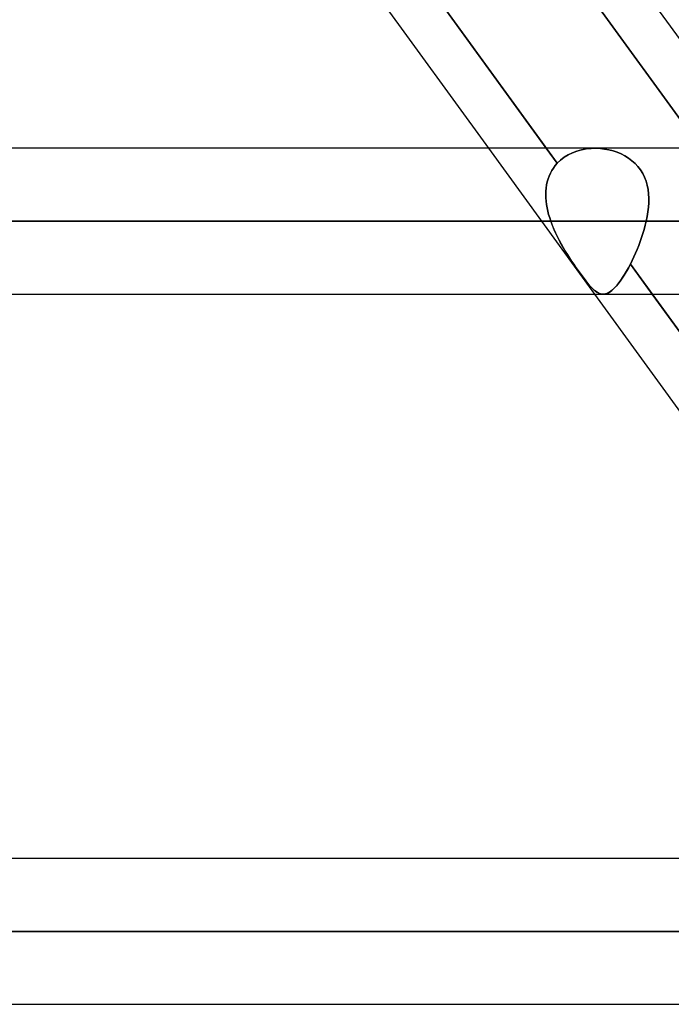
# Model space of a CAD drawing. Header units: millimetres. Extents: x -288 to 288, y -123 to 100.
# Tile 46 of 76: x 55 to 65, y -43 to -28. Entities that reach past the tile are written whole.
import ezdxf

# ---------------------------------------------------------------- set-up
doc = ezdxf.new("R2010")
doc.units = ezdxf.units.MM
doc.layers.add('MAIN-1', color=7, linetype='Continuous')
doc.layers.add('MAIN-2', color=7, linetype='Continuous')

msp = doc.modelspace()

# ---------------------------------------------------------------- linework, layer by layer
at = {"layer": 'MAIN-1'}
for p, q in [((63.421, -30.175), (57.073, -21.435)), ((60.366, -21.435), (66.715, -30.175)), ((56.365, -21.695), (62.525, -30.175)), ((170.929, -30.175), (-170.929, -30.175)), ((-171.99, -31.305), (171.99, -31.305)), ((-171.054, -32.435), (171.054, -32.435)), ((64.166, -32.435), (70.515, -41.175)), ((71.412, -41.175), (65.063, -32.435)), ((163.11, -41.175), (-163.11, -41.175)), ((-163.851, -42.305), (163.851, -42.305)), ((-163.059, -43.435), (163.059, -43.435))]:
    msp.add_line(p, q, dxfattribs=at)
at = {"layer": 'MAIN-2'}
for p, q in [((56.721, -20.951), (63.59, -30.407)), ((59.197, -21.06), (66.045, -30.488)), ((66.045, -30.488), (59.197, -21.06)), ((64.174, -30.175), (-64.174, -30.175)), ((62.525, -30.175), (64.166, -32.435)), ((63.59, -30.407), (63.421, -30.175)), ((63.895, -30.217), (63.967, -30.198)), ((63.967, -30.198), (63.895, -30.217)), ((63.967, -30.198), (64.041, -30.184)), ((64.041, -30.184), (63.967, -30.198)), ((64.041, -30.184), (64.117, -30.177)), ((64.117, -30.177), (64.041, -30.184)), ((64.117, -30.177), (64.193, -30.175)), ((64.193, -30.175), (64.117, -30.177)), ((64.193, -30.175), (64.259, -30.179)), ((64.26, -30.179), (64.193, -30.175)), ((64.259, -30.179), (64.325, -30.187)), ((64.326, -30.187), (64.26, -30.179)), ((64.325, -30.187), (64.391, -30.199)), ((64.391, -30.199), (64.326, -30.187)), ((64.391, -30.199), (64.456, -30.216)), ((64.456, -30.216), (64.391, -30.199)), ((63.641, -30.357), (63.698, -30.313)), ((63.698, -30.313), (63.641, -30.357)), ((63.698, -30.313), (63.76, -30.275)), ((63.76, -30.275), (63.698, -30.313)), ((63.76, -30.275), (63.826, -30.243)), ((63.826, -30.243), (63.76, -30.275)), ((63.826, -30.243), (63.895, -30.217)), ((63.895, -30.217), (63.826, -30.243)), ((64.456, -30.216), (64.519, -30.237)), ((64.519, -30.237), (64.456, -30.216)), ((64.519, -30.237), (64.58, -30.263)), ((64.581, -30.263), (64.519, -30.237)), ((64.58, -30.263), (64.639, -30.293)), ((64.64, -30.293), (64.581, -30.263)), ((64.639, -30.293), (64.695, -30.328)), ((64.696, -30.328), (64.64, -30.293)), ((64.695, -30.328), (64.748, -30.367)), ((64.748, -30.367), (64.696, -30.328)), ((63.531, -30.48), (63.506, -30.519)), ((63.506, -30.519), (63.531, -30.48)), ((63.559, -30.442), (63.531, -30.48)), ((63.531, -30.48), (63.559, -30.442)), ((63.59, -30.407), (63.559, -30.442)), ((63.559, -30.442), (63.59, -30.407)), ((63.59, -30.407), (63.641, -30.357)), ((63.641, -30.357), (63.59, -30.407)), ((64.748, -30.367), (64.796, -30.41)), ((64.797, -30.41), (64.748, -30.367)), ((64.796, -30.41), (64.84, -30.457)), ((64.841, -30.457), (64.797, -30.41)), ((64.84, -30.457), (64.88, -30.508)), ((64.88, -30.509), (64.841, -30.457)), ((63.449, -30.649), (63.435, -30.696)), ((63.435, -30.696), (63.449, -30.65)), ((63.465, -30.604), (63.449, -30.649)), ((63.449, -30.65), (63.465, -30.604)), ((63.484, -30.561), (63.465, -30.604)), ((63.465, -30.604), (63.484, -30.561)), ((63.506, -30.519), (63.484, -30.561)), ((63.484, -30.561), (63.506, -30.519)), ((64.88, -30.508), (64.914, -30.563)), ((64.914, -30.564), (64.88, -30.509)), ((64.914, -30.563), (64.943, -30.622)), ((64.943, -30.622), (64.914, -30.564)), ((64.943, -30.622), (64.966, -30.682)), ((64.966, -30.683), (64.943, -30.622)), ((63.418, -30.792), (63.414, -30.841)), ((63.414, -30.841), (63.418, -30.792)), ((63.425, -30.743), (63.418, -30.792)), ((63.418, -30.792), (63.425, -30.743)), ((63.435, -30.696), (63.425, -30.743)), ((63.425, -30.743), (63.435, -30.696)), ((64.966, -30.682), (64.984, -30.746)), ((64.984, -30.746), (64.966, -30.683)), ((64.984, -30.746), (64.997, -30.811)), ((64.997, -30.811), (64.984, -30.746)), ((63.414, -30.841), (63.412, -30.891)), ((63.412, -30.891), (63.414, -30.841)), ((63.412, -30.891), (63.414, -30.942)), ((63.414, -30.942), (63.412, -30.891)), ((63.414, -30.942), (63.418, -30.993)), ((63.418, -30.993), (63.414, -30.942)), ((64.997, -30.811), (65.005, -30.879)), ((65.005, -30.879), (64.997, -30.811)), ((65.005, -30.879), (65.009, -30.948)), ((65.009, -30.948), (65.005, -30.879)), ((65.009, -30.948), (65.008, -31.018)), ((65.008, -31.018), (65.009, -30.948)), ((63.418, -30.993), (63.424, -31.045)), ((63.424, -31.045), (63.418, -30.993)), ((63.424, -31.045), (63.433, -31.097)), ((63.433, -31.097), (63.424, -31.045)), ((63.433, -31.097), (63.444, -31.149)), ((63.444, -31.149), (63.433, -31.097)), ((64.995, -31.16), (65.003, -31.088)), ((65.003, -31.089), (64.995, -31.16)), ((65.008, -31.018), (65.003, -31.089)), ((65.003, -31.088), (65.008, -31.018)), ((63.444, -31.149), (63.457, -31.201)), ((63.457, -31.201), (63.444, -31.149)), ((63.457, -31.201), (63.473, -31.253)), ((63.473, -31.253), (63.457, -31.201)), ((63.473, -31.253), (63.49, -31.305)), ((63.49, -31.305), (63.473, -31.253)), ((64.983, -31.232), (64.969, -31.305)), ((64.969, -31.305), (64.983, -31.232)), ((64.995, -31.16), (64.983, -31.232)), ((64.983, -31.232), (64.995, -31.16)), ((171.99, -31.305), (-171.99, -31.305)), ((170.293, -31.305), (-170.293, -31.305)), ((-170.293, -31.305), (170.293, -31.305)), ((-64.969, -31.305), (64.969, -31.305)), ((64.969, -31.305), (-64.969, -31.305)), ((63.49, -31.305), (-63.49, -31.305)), ((-63.49, -31.305), (63.49, -31.305)), ((63.515, -31.372), (63.49, -31.305)), ((63.49, -31.305), (63.512, -31.365)), ((63.512, -31.365), (63.537, -31.425)), ((63.542, -31.438), (63.515, -31.372)), ((64.953, -31.368), (64.937, -31.432)), ((64.937, -31.432), (64.953, -31.368)), ((64.953, -31.368), (64.969, -31.305)), ((64.969, -31.305), (64.953, -31.368)), ((63.537, -31.425), (63.563, -31.484)), ((63.572, -31.503), (63.542, -31.438)), ((63.563, -31.484), (63.591, -31.542)), ((63.604, -31.568), (63.572, -31.503)), ((63.591, -31.542), (63.62, -31.6)), ((63.637, -31.631), (63.604, -31.568)), ((64.898, -31.557), (64.876, -31.619)), ((64.876, -31.619), (64.898, -31.557)), ((64.918, -31.495), (64.898, -31.557)), ((64.898, -31.557), (64.918, -31.495)), ((64.937, -31.432), (64.918, -31.495)), ((64.918, -31.495), (64.937, -31.432)), ((63.62, -31.6), (63.651, -31.656)), ((63.672, -31.693), (63.637, -31.631)), ((63.651, -31.656), (63.682, -31.711)), ((63.707, -31.753), (63.672, -31.693)), ((63.682, -31.711), (63.714, -31.766)), ((64.853, -31.681), (64.829, -31.741)), ((64.829, -31.741), (64.853, -31.681)), ((64.876, -31.619), (64.853, -31.681)), ((64.853, -31.681), (64.876, -31.619)), ((63.743, -31.812), (63.707, -31.753)), ((63.714, -31.766), (63.747, -31.818)), ((63.78, -31.87), (63.743, -31.812)), ((63.747, -31.818), (63.78, -31.87)), ((63.817, -31.927), (63.78, -31.87)), ((63.78, -31.87), (63.813, -31.921)), ((64.777, -31.858), (64.751, -31.914)), ((64.751, -31.914), (64.777, -31.858)), ((64.803, -31.801), (64.777, -31.858)), ((64.777, -31.858), (64.803, -31.801)), ((64.829, -31.741), (64.803, -31.801)), ((64.803, -31.801), (64.829, -31.741)), ((63.813, -31.921), (63.847, -31.971)), ((63.854, -31.982), (63.817, -31.927)), ((63.847, -31.971), (63.88, -32.019)), ((63.891, -32.035), (63.854, -31.982)), ((63.88, -32.019), (63.913, -32.066)), ((64.692, -32.029), (64.66, -32.086)), ((64.664, -32.079), (64.694, -32.025)), ((64.724, -31.968), (64.692, -32.029)), ((64.694, -32.025), (64.724, -31.968)), ((64.751, -31.914), (64.724, -31.968)), ((64.724, -31.968), (64.751, -31.914)), ((65.063, -32.435), (64.724, -31.968)), ((64.724, -31.968), (71.588, -41.417)), ((63.927, -32.086), (63.891, -32.035)), ((63.913, -32.066), (63.945, -32.11)), ((63.962, -32.134), (63.927, -32.086)), ((63.945, -32.11), (63.975, -32.152)), ((63.995, -32.179), (63.962, -32.134)), ((63.975, -32.152), (64.005, -32.192)), ((64.027, -32.221), (63.995, -32.179)), ((64.575, -32.219), (64.604, -32.176)), ((64.627, -32.139), (64.596, -32.188)), ((64.604, -32.176), (64.634, -32.129)), ((64.66, -32.086), (64.627, -32.139)), ((64.634, -32.129), (64.664, -32.079)), ((64.005, -32.192), (64.033, -32.228)), ((64.058, -32.259), (64.027, -32.221)), ((64.033, -32.228), (64.061, -32.262)), ((64.087, -32.294), (64.058, -32.259)), ((64.061, -32.262), (64.087, -32.293)), ((64.087, -32.293), (64.112, -32.321)), ((64.115, -32.325), (64.087, -32.294)), ((64.112, -32.321), (64.136, -32.346)), ((64.141, -32.352), (64.115, -32.325)), ((64.461, -32.354), (64.489, -32.326)), ((64.503, -32.311), (64.473, -32.342)), ((64.489, -32.326), (64.517, -32.294)), ((64.533, -32.274), (64.503, -32.311)), ((64.517, -32.294), (64.545, -32.259)), ((64.564, -32.233), (64.533, -32.274)), ((64.545, -32.259), (64.575, -32.219)), ((64.596, -32.188), (64.564, -32.233)), ((-64.3, -32.435), (64.3, -32.435)), ((64.136, -32.346), (64.159, -32.368)), ((64.167, -32.375), (64.141, -32.352)), ((64.159, -32.368), (64.181, -32.387)), ((64.191, -32.394), (64.167, -32.375)), ((64.181, -32.387), (64.203, -32.402)), ((64.215, -32.41), (64.191, -32.394)), ((64.203, -32.402), (64.224, -32.415)), ((64.238, -32.422), (64.215, -32.41)), ((64.224, -32.415), (64.245, -32.424)), ((64.262, -32.43), (64.238, -32.422)), ((64.245, -32.424), (64.267, -32.431)), ((64.286, -32.434), (64.262, -32.43)), ((64.267, -32.431), (64.288, -32.434)), ((64.31, -32.435), (64.286, -32.434)), ((64.288, -32.434), (64.31, -32.435)), ((64.336, -32.431), (64.31, -32.435)), ((64.31, -32.435), (64.334, -32.431)), ((64.334, -32.431), (64.358, -32.424)), ((64.362, -32.422), (64.336, -32.431)), ((64.358, -32.424), (64.383, -32.412)), ((64.388, -32.409), (64.362, -32.422)), ((64.383, -32.412), (64.409, -32.397)), ((64.416, -32.392), (64.388, -32.409)), ((64.409, -32.397), (64.435, -32.377)), ((64.444, -32.369), (64.416, -32.392)), ((64.435, -32.377), (64.461, -32.354)), ((64.473, -32.342), (64.444, -32.369)), ((163.851, -42.305), (-163.851, -42.305)), ((162.301, -42.305), (-162.301, -42.305)), ((-162.301, -42.305), (162.301, -42.305)), ((-72.98, -42.305), (72.98, -42.305)), ((72.98, -42.305), (-72.98, -42.305)), ((71.489, -42.305), (-71.489, -42.305)), ((-71.489, -42.305), (71.489, -42.305))]:
    msp.add_line(p, q, dxfattribs=at)

doc.saveas('drawing.dxf')
